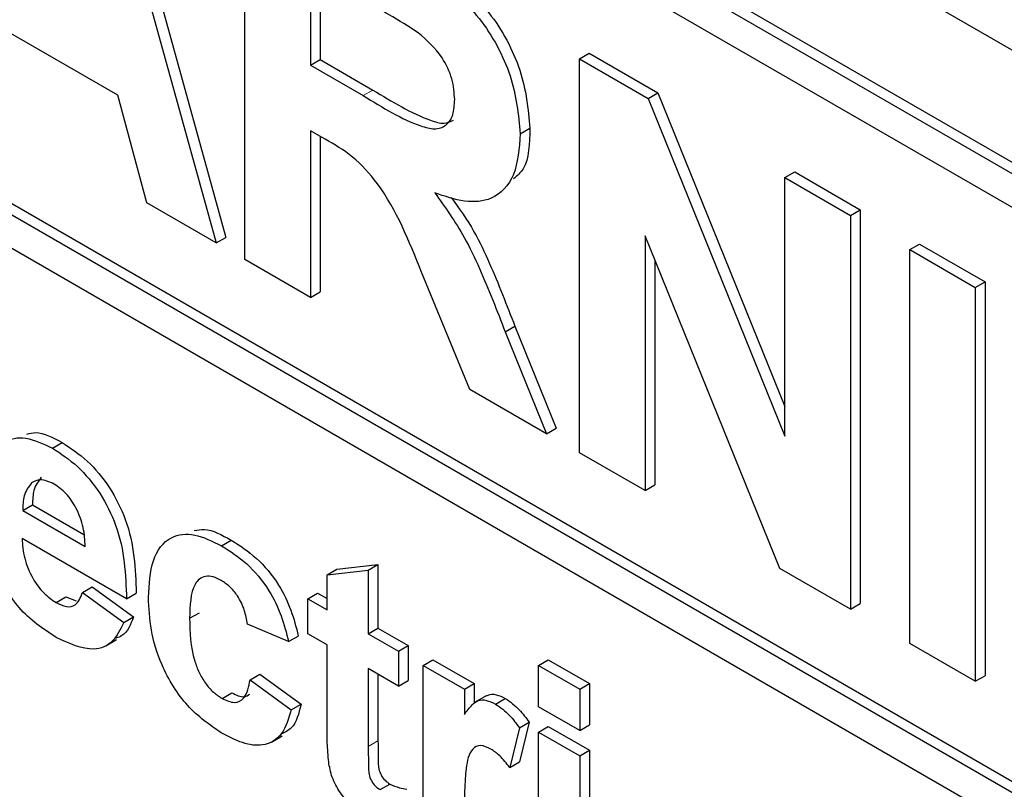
# Paper-space layout 'Blatt4' of a CAD drawing. Header units: millimetres. Extents: x 5 to 418, y 2 to 292.
# Tile 19 of 70: x 130.26 to 132.05, y 150.58 to 151.97. Entities that reach past the tile are written whole.
import ezdxf

# ---------------------------------------------------------------- set-up
doc = ezdxf.new("R2010")
doc.units = ezdxf.units.MM

psp = doc.layouts.new('Blatt4')

# ---------------------------------------------------------------- linework, layer by layer
at = {"color": 7, "linetype": 'Continuous', "lineweight": 25}
for p, q in [((125.2213, 155.8692), (134.1486, 150.7156)), ((134.0867, 150.5268), (125.2479, 155.6293)), ((134.1044, 150.537), (125.2655, 155.6395)), ((134.0867, 150.4655), (127.5106, 154.2618)), ((127.5106, 153.2005), (134.2104, 149.3327)), ((127.5283, 153.2107), (134.2104, 149.3531)), ((134.2104, 149.2715), (127.5106, 153.1392)), ((130.4006, 152.4301), (130.6356, 151.58)), ((130.3829, 152.4199), (130.6179, 151.5698)), ((130.67, 151.5398), (130.67, 152.2542)), ((130.7889, 152.0665), (130.7889, 151.8924)), ((130.8066, 152.0563), (130.8066, 151.9026)), ((130.4396, 151.8377), (130.2021, 151.9747)), ((131.2773, 151.9037), (131.2949, 151.9139)), ((131.2949, 151.9139), (131.4193, 151.8421)), ((130.7889, 151.8924), (130.8066, 151.9026)), ((130.8066, 151.9026), (130.9024, 151.8473)), ((131.2773, 151.1892), (131.2773, 151.9037)), ((131.2773, 151.9037), (131.4016, 151.8319)), ((130.7889, 151.8924), (130.8848, 151.8371)), ((131.4016, 151.8319), (131.4193, 151.8421)), ((131.4193, 151.8421), (131.6501, 151.2728)), ((130.4918, 151.6427), (130.4396, 151.8377)), ((131.4016, 151.8319), (131.6501, 151.219)), ((130.8156, 151.758), (130.7889, 151.7734)), ((130.7889, 151.7734), (130.7889, 151.4711)), ((131.1697, 151.7678), (131.1874, 151.778)), ((130.8066, 151.7632), (130.8066, 151.4813)), ((131.6501, 151.6884), (131.6678, 151.6986)), ((131.6678, 151.6986), (131.7867, 151.63)), ((131.6501, 151.219), (131.6501, 151.6884)), ((131.6501, 151.6884), (131.7691, 151.6197)), ((130.6179, 151.5698), (130.4918, 151.6427)), ((131.7691, 151.6197), (131.7867, 151.63)), ((131.7867, 151.63), (131.7867, 150.9155)), ((131.7691, 151.6197), (131.7691, 150.9053)), ((130.6179, 151.5698), (130.6356, 151.58)), ((131.641, 150.9792), (131.3962, 151.5828)), ((131.3962, 151.5828), (131.3962, 151.1205)), ((131.8766, 151.5577), (131.8943, 151.5679)), ((131.8766, 151.5577), (131.9956, 151.489)), ((131.8766, 150.8432), (131.8766, 151.5577)), ((131.8943, 151.5679), (132.0133, 151.4992)), ((130.7889, 151.4711), (130.67, 151.5398)), ((131.4139, 151.5392), (131.4139, 151.1307)), ((131.0782, 151.3041), (130.9902, 151.517)), ((131.9956, 151.489), (132.0133, 151.4992)), ((131.9956, 151.489), (131.9956, 150.7745)), ((132.0133, 151.4992), (132.0133, 150.7847)), ((130.7889, 151.4711), (130.8066, 151.4813)), ((131.1423, 151.4085), (131.16, 151.4187)), ((131.16, 151.4187), (131.235, 151.234)), ((131.1423, 151.4085), (131.2173, 151.2238)), ((131.2173, 151.2238), (131.0782, 151.3041)), ((131.2173, 151.2238), (131.235, 151.234)), ((130.3205, 151.1977), (130.3382, 151.2079)), ((131.3962, 151.1205), (131.2773, 151.1892)), ((131.3962, 151.1205), (131.4139, 151.1307)), ((130.2669, 151.0847), (130.2846, 151.0949)), ((130.2846, 151.0949), (130.3778, 151.0411)), ((130.2669, 151.0847), (130.3803, 151.0192)), ((130.4551, 150.9242), (130.2656, 151.0336)), ((130.6275, 151.0205), (130.6452, 151.0307)), ((130.8367, 150.9777), (130.9115, 150.9863)), ((130.8938, 150.9761), (130.9115, 150.9863)), ((130.9115, 150.9863), (130.9115, 150.8711)), ((130.819, 150.9674), (130.8367, 150.9777)), ((130.819, 150.9674), (130.8938, 150.9761)), ((130.819, 150.9041), (130.819, 150.9674)), ((130.8938, 150.9761), (130.8938, 150.8609)), ((131.7691, 150.9053), (131.641, 150.9792)), ((130.3753, 150.9357), (130.393, 150.9459)), ((130.3753, 150.9357), (130.4501, 150.881)), ((130.393, 150.9459), (130.4678, 150.8913)), ((130.4551, 150.9242), (130.4727, 150.9344)), ((130.7841, 150.9243), (130.8018, 150.9345)), ((130.8018, 150.9345), (130.819, 150.9245)), ((130.3273, 150.9174), (130.345, 150.9276)), ((130.345, 150.9276), (130.3636, 150.9205)), ((130.7841, 150.8609), (130.7841, 150.9243)), ((130.7841, 150.9243), (130.819, 150.9041)), ((131.7691, 150.9053), (131.7867, 150.9155)), ((130.5697, 150.8888), (130.5874, 150.899)), ((130.4501, 150.881), (130.4678, 150.8913)), ((130.7492, 150.8465), (130.6745, 150.8782)), ((130.819, 150.8408), (130.7841, 150.8609)), ((130.8938, 150.8609), (130.9115, 150.8711)), ((130.8938, 150.8609), (130.9487, 150.8293)), ((130.9115, 150.8711), (130.9664, 150.8395)), ((130.4173, 150.8388), (130.4372, 150.8503)), ((130.7492, 150.8465), (130.7669, 150.8567)), ((130.819, 150.6954), (130.819, 150.8408)), ((131.9956, 150.7745), (131.8766, 150.8432)), ((130.9487, 150.8293), (130.9664, 150.8395)), ((130.9487, 150.8293), (130.9487, 150.7659)), ((130.9664, 150.8395), (130.9664, 150.7761)), ((130.9936, 150.8034), (131.0112, 150.8136)), ((131.0112, 150.8136), (131.086, 150.7704)), ((131.203, 150.8034), (131.2206, 150.8136)), ((131.2206, 150.8136), (131.2954, 150.7704)), ((130.6794, 150.7774), (130.6971, 150.7876)), ((130.6971, 150.7876), (130.7719, 150.7329)), ((130.9487, 150.7659), (130.8938, 150.7976)), ((130.8938, 150.7976), (130.8938, 150.6565)), ((130.9115, 150.7874), (130.9115, 150.6667)), ((130.9936, 150.4752), (130.9936, 150.8034)), ((130.9936, 150.8034), (131.0683, 150.7602)), ((131.203, 150.7285), (131.203, 150.8034)), ((131.203, 150.8034), (131.2778, 150.7602)), ((130.6794, 150.7774), (130.7542, 150.7227)), ((130.9487, 150.7659), (130.9664, 150.7761)), ((131.0683, 150.7602), (131.086, 150.7704)), ((131.086, 150.7704), (131.086, 150.7342)), ((131.2778, 150.7602), (131.2954, 150.7704)), ((131.2954, 150.7704), (131.2954, 150.6956)), ((131.9956, 150.7745), (132.0133, 150.7847)), ((130.6285, 150.7435), (130.6462, 150.7537)), ((131.0683, 150.7602), (131.0683, 150.7144)), ((131.2778, 150.7602), (131.2778, 150.6854)), ((130.7542, 150.7227), (130.7719, 150.7329)), ((131.1079, 150.748), (131.088, 150.7365)), ((131.1248, 150.7333), (131.1425, 150.7436)), ((131.2778, 150.6854), (131.203, 150.7285)), ((131.1681, 150.6902), (131.1857, 150.7004)), ((131.1857, 150.7004), (131.1683, 150.6284)), ((131.1681, 150.6902), (131.1506, 150.6182)), ((131.203, 150.6825), (131.2206, 150.6927)), ((131.203, 150.3543), (131.203, 150.6825)), ((131.203, 150.6825), (131.2778, 150.6393)), ((131.2206, 150.6927), (131.2954, 150.6495)), ((131.2778, 150.6854), (131.2954, 150.6956)), ((130.718, 150.664), (130.7378, 150.6755)), ((131.2778, 150.6393), (131.2954, 150.6495)), ((131.2954, 150.6495), (131.2954, 150.3213)), ((131.1506, 150.6182), (131.1683, 150.6284)), ((131.2778, 150.6393), (131.2778, 150.3111)), ((130.9152, 150.578), (130.9329, 150.5882))]:
    psp.add_line(p, q, dxfattribs=at)
at = {"color": 7, "linetype": 'Continuous', "lineweight": 18}
for p, q in [((130.8848, 151.8371), (130.9024, 151.8473)), ((130.8938, 150.6565), (130.9115, 150.6667))]:
    psp.add_line(p, q, dxfattribs=at)
at = {"color": 7, "linetype": 'Continuous', "lineweight": 25}
for points, knots in [([(130.9473, 152.1146), (130.9754, 152.0978), (131.0314, 152.0645), (131.103, 152.006), (131.1467, 151.9381), (131.1789, 151.8649), (131.184, 151.8127), (131.1874, 151.778)], [0, 0, 0, 0, 0.251138, 0.500538, 0.625743, 0.751054, 1, 1, 1, 1]), ([(130.9296, 152.1043), (130.9577, 152.0876), (131.0137, 152.0543), (131.0854, 151.9958), (131.129, 151.9279), (131.1613, 151.8547), (131.1663, 151.8025), (131.1697, 151.7678)], [0, 0, 0, 0, 0.251138, 0.500538, 0.625743, 0.751054, 1, 1, 1, 1]), ([(130.9847, 151.9512), (130.967, 151.9623), (130.9355, 151.982), (130.904, 152.0001), (130.8901, 152.0081)], [0, 0, 0, 0, 0.559921, 1, 1, 1, 1]), ([(131.0507, 151.8302), (131.0499, 151.8423), (131.0482, 151.8666), (131.0256, 151.9149), (131.0002, 151.9374), (130.9847, 151.9512)], [0, 0, 0, 0, 0.281084, 0.561281, 1, 1, 1, 1]), ([(130.9024, 151.8473), (130.9372, 151.8262), (130.9807, 151.7997), (131.0312, 151.7846), (131.0431, 151.7901), (131.0485, 151.7926)], [0, 0, 0, 0, 0.687726, 0.859085, 1, 1, 1, 1]), ([(130.8848, 151.8371), (130.9198, 151.8155), (130.9636, 151.7885), (131.0146, 151.7748), (131.0358, 151.7814), (131.049, 151.8009), (131.0502, 151.8204), (131.0507, 151.8302)], [0, 0, 0, 0, 0.500908, 0.625718, 0.750365, 0.875021, 1, 1, 1, 1]), ([(131.1874, 151.778), (131.1866, 151.75), (131.1855, 151.71), (131.1641, 151.6915), (131.1577, 151.686)], [0, 0, 0, 0, 0.702184, 1, 1, 1, 1]), ([(130.9902, 151.517), (130.9679, 151.5733), (130.937, 151.6514), (130.8657, 151.7297), (130.8324, 151.7485), (130.8156, 151.758)], [0, 0, 0, 0, 0.560986, 0.779305, 1, 1, 1, 1]), ([(131.1697, 151.7678), (131.1677, 151.7414), (131.1636, 151.6886), (131.1233, 151.6468), (131.0696, 151.6419), (131.0329, 151.6545), (131.0145, 151.6609)], [0, 0, 0, 0, 0.2799434, 0.5589736, 0.7791835, 1, 1, 1, 1]), ([(131.0145, 151.6609), (131.0334, 151.6345), (131.0645, 151.591), (131.0962, 151.5234), (131.1201, 151.4661), (131.1349, 151.4277), (131.1423, 151.4085)], [0, 0, 0, 0, 0.339561, 0.559573, 0.779778, 1, 1, 1, 1]), ([(131.0445, 151.6525), (131.0589, 151.6322), (131.0856, 151.5946), (131.1139, 151.5336), (131.1378, 151.4763), (131.1526, 151.4379), (131.16, 151.4187)], [0, 0, 0, 0, 0.283889, 0.522448, 0.761214, 1, 1, 1, 1]), ([(130.1908, 151.1003), (130.1921, 151.1236), (130.1947, 151.1703), (130.226, 151.2111), (130.2714, 151.2208), (130.3041, 151.2054), (130.3205, 151.1977)], [0, 0, 0, 0, 0.280671, 0.559803, 0.779762, 1, 1, 1, 1]), ([(130.2744, 151.2228), (130.2796, 151.2243), (130.2979, 151.2293), (130.3214, 151.2168), (130.3382, 151.2079)], [0, 0, 0, 0, 0.280478, 1, 1, 1, 1]), ([(130.3205, 151.1977), (130.3359, 151.1875), (130.3668, 151.1673), (130.4084, 151.1172), (130.4513, 151.0306), (130.4535, 150.9681), (130.4551, 150.9242)], [0, 0, 0, 0, 0.187375, 0.374305, 0.561262, 1, 1, 1, 1]), ([(130.3382, 151.2079), (130.3536, 151.1977), (130.3844, 151.1775), (130.426, 151.1274), (130.469, 151.0408), (130.4712, 150.9783), (130.4727, 150.9344)], [0, 0, 0, 0, 0.187375, 0.374305, 0.561262, 1, 1, 1, 1]), ([(130.3005, 151.1446), (130.2951, 151.1376), (130.2853, 151.1251), (130.2848, 151.1041), (130.2846, 151.0949)], [0, 0, 0, 0, 0.558284, 1, 1, 1, 1]), ([(130.2828, 151.1344), (130.2774, 151.1274), (130.2677, 151.1149), (130.2671, 151.0939), (130.2669, 151.0847)], [0, 0, 0, 0, 0.558284, 1, 1, 1, 1]), ([(130.3239, 151.1324), (130.315, 151.1364), (130.2991, 151.1434), (130.2878, 151.1372), (130.2828, 151.1344)], [0, 0, 0, 0, 0.558878, 1, 1, 1, 1]), ([(130.3803, 151.0192), (130.3796, 151.0305), (130.3784, 151.0529), (130.3657, 151.0875), (130.3461, 151.1167), (130.3313, 151.1272), (130.3239, 151.1324)], [0, 0, 0, 0, 0.280983, 0.560279, 0.780219, 1, 1, 1, 1]), ([(130.495, 150.9268), (130.4963, 150.9504), (130.4988, 150.9973), (130.5305, 151.039), (130.5779, 151.0449), (130.6109, 151.0286), (130.6275, 151.0205)], [0, 0, 0, 0, 0.2807075, 0.5596432, 0.7795037, 1, 1, 1, 1]), ([(130.578, 151.048), (130.5841, 151.0492), (130.6038, 151.0533), (130.6282, 151.04), (130.6452, 151.0307)], [0, 0, 0, 0, 0.305493, 1, 1, 1, 1]), ([(130.2656, 151.0336), (130.2664, 151.0218), (130.2681, 150.9984), (130.2829, 150.9623), (130.3042, 150.9332), (130.3196, 150.9227), (130.3273, 150.9174)], [0, 0, 0, 0, 0.280701, 0.559805, 0.779805, 1, 1, 1, 1]), ([(130.6275, 151.0205), (130.6429, 151.0106), (130.6738, 150.991), (130.713, 150.9441), (130.7376, 150.8931), (130.7453, 150.8621), (130.7492, 150.8465)], [0, 0, 0, 0, 0.2804572, 0.5593369, 0.7793833, 1, 1, 1, 1]), ([(130.6452, 151.0307), (130.6606, 151.0208), (130.6914, 151.0012), (130.7307, 150.9543), (130.7552, 150.9033), (130.763, 150.8723), (130.7669, 150.8567)], [0, 0, 0, 0, 0.2804572, 0.5593369, 0.7793833, 1, 1, 1, 1]), ([(130.3275, 150.854), (130.3037, 150.8697), (130.2612, 150.8977), (130.2317, 150.9494), (130.2187, 150.9722)], [0, 0, 0, 0, 0.5603914, 1, 1, 1, 1]), ([(130.6269, 150.9575), (130.6219, 150.96), (130.612, 150.965), (130.5982, 150.9658), (130.587, 150.9608), (130.5709, 150.9408), (130.5703, 150.9119), (130.5697, 150.8888)], [0, 0, 0, 0, 0.1253194, 0.2505443, 0.3757959, 0.5010634, 1, 1, 1, 1]), ([(130.6745, 150.8782), (130.6731, 150.8867), (130.6703, 150.9036), (130.6585, 150.9283), (130.6428, 150.9471), (130.6322, 150.954), (130.6269, 150.9575)], [0, 0, 0, 0, 0.2805608, 0.5596483, 0.7796002, 1, 1, 1, 1]), ([(130.3273, 150.9174), (130.3337, 150.9143), (130.3463, 150.9082), (130.3661, 150.9121), (130.3718, 150.9268), (130.3753, 150.9357)], [0, 0, 0, 0, 0.280682, 0.560525, 1, 1, 1, 1]), ([(130.6269, 150.6811), (130.6059, 150.6956), (130.5639, 150.7246), (130.5184, 150.7986), (130.4975, 150.8685), (130.4958, 150.9074), (130.495, 150.9268)], [0, 0, 0, 0, 0.279707, 0.558485, 0.778934, 1, 1, 1, 1]), ([(130.4501, 150.881), (130.4441, 150.8686), (130.4322, 150.8436), (130.3902, 150.8253), (130.3512, 150.8431), (130.3275, 150.854)], [0, 0, 0, 0, 0.281013, 0.561314, 1, 1, 1, 1]), ([(130.4678, 150.8913), (130.4625, 150.8776), (130.4554, 150.8594), (130.4397, 150.8541), (130.4359, 150.8528)], [0, 0, 0, 0, 0.753376, 1, 1, 1, 1]), ([(130.5697, 150.8888), (130.5702, 150.8635), (130.5708, 150.8319), (130.5864, 150.7904), (130.5979, 150.7708), (130.6125, 150.754), (130.6232, 150.747), (130.6285, 150.7435)], [0, 0, 0, 0, 0.499313, 0.62455, 0.749763, 0.874784, 1, 1, 1, 1]), ([(130.6285, 150.7435), (130.6363, 150.7399), (130.6519, 150.7328), (130.6729, 150.7446), (130.677, 150.765), (130.6794, 150.7774)], [0, 0, 0, 0, 0.28016, 0.558978, 1, 1, 1, 1]), ([(130.6462, 150.7537), (130.6542, 150.7497), (130.6671, 150.7432), (130.6755, 150.7491), (130.6787, 150.7513)], [0, 0, 0, 0, 0.628112, 1, 1, 1, 1]), ([(131.1082, 150.7475), (131.1091, 150.7483), (131.1138, 150.7518), (131.1259, 150.7514), (131.137, 150.7462), (131.1425, 150.7436)], [0, 0, 0, 0, 0.119414, 0.559552, 1, 1, 1, 1]), ([(130.7719, 150.7329), (130.7678, 150.7162), (130.7615, 150.6906), (130.7424, 150.682), (130.7358, 150.679)], [0, 0, 0, 0, 0.655166, 1, 1, 1, 1]), ([(131.0683, 150.7144), (131.0727, 150.7205), (131.08, 150.7304), (131.0928, 150.7408), (131.108, 150.7414), (131.1192, 150.736), (131.1248, 150.7333)], [0, 0, 0, 0, 0.3405137, 0.5605353, 0.7801902, 1, 1, 1, 1]), ([(131.1248, 150.7333), (131.1336, 150.7271), (131.1494, 150.7159), (131.1623, 150.6981), (131.1681, 150.6902)], [0, 0, 0, 0, 0.559042, 1, 1, 1, 1]), ([(131.1425, 150.7436), (131.1513, 150.7373), (131.167, 150.7261), (131.18, 150.7083), (131.1857, 150.7004)], [0, 0, 0, 0, 0.559042, 1, 1, 1, 1]), ([(130.7542, 150.7227), (130.7495, 150.707), (130.7401, 150.6756), (130.7064, 150.6553), (130.666, 150.6607), (130.64, 150.6743), (130.6269, 150.6811)], [0, 0, 0, 0, 0.280244, 0.559157, 0.779326, 1, 1, 1, 1]), ([(130.8215, 150.6318), (130.8206, 150.6439), (130.819, 150.6655), (130.819, 150.6863), (130.819, 150.6954)], [0, 0, 0, 0, 0.559821, 1, 1, 1, 1]), ([(130.9115, 150.6667), (130.9116, 150.6534), (130.9118, 150.6366), (130.9123, 150.616), (130.9167, 150.6044), (130.9241, 150.5942), (130.93, 150.5902), (130.9329, 150.5882)], [0, 0, 0, 0, 0.501041, 0.626248, 0.751082, 0.875377, 1, 1, 1, 1]), ([(130.8938, 150.6565), (130.894, 150.6431), (130.8941, 150.6264), (130.8947, 150.6058), (130.899, 150.5942), (130.9065, 150.5839), (130.9123, 150.58), (130.9152, 150.578)], [0, 0, 0, 0, 0.501041, 0.626248, 0.751082, 0.875377, 1, 1, 1, 1]), ([(131.1166, 150.6517), (131.1101, 150.6547), (131.0971, 150.6607), (131.0774, 150.6505), (131.068, 150.6033), (131.0682, 150.559), (131.0683, 150.5294)], [0, 0, 0, 0, 0.124672, 0.248774, 0.498061, 1, 1, 1, 1]), ([(131.1506, 150.6182), (131.1447, 150.6257), (131.1342, 150.6392), (131.122, 150.6479), (131.1166, 150.6517)], [0, 0, 0, 0, 0.5602943, 1, 1, 1, 1]), ([(130.8935, 150.5272), (130.8842, 150.5333), (130.8655, 150.5457), (130.8409, 150.5726), (130.8258, 150.6042), (130.8229, 150.6226), (130.8215, 150.6318)], [0, 0, 0, 0, 0.2805852, 0.56042, 0.7794373, 1, 1, 1, 1]), ([(130.9329, 150.5882), (130.9388, 150.5857), (130.9494, 150.5811), (130.9594, 150.5793), (130.9639, 150.5786)], [0, 0, 0, 0, 0.559508, 1, 1, 1, 1])]:
    psp.add_open_spline(points, degree=3, knots=knots, dxfattribs=at)

doc.saveas('drawing.dxf')
